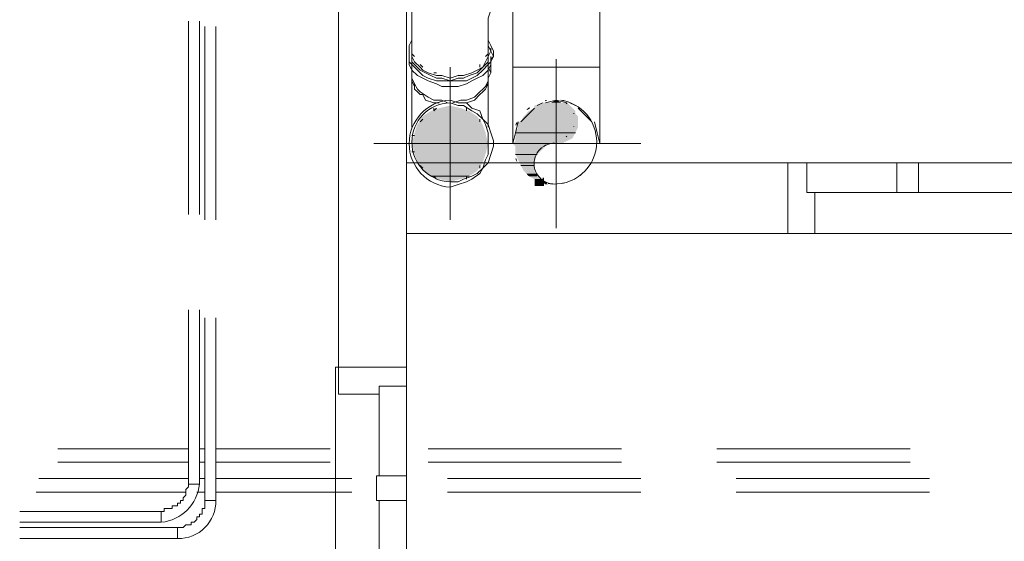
# Model space of a CAD drawing. Header units: millimetres. Extents: x 413 to 305578, y 115 to 38116.
# Tile 166 of 194: x 109860 to 111298, y 14388 to 15150. Entities that reach past the tile are written whole.
import ezdxf

# ---------------------------------------------------------------- set-up
doc = ezdxf.new("R2010")
doc.units = ezdxf.units.MM
for name, color, linetype, true_color in [('PDF$_59-60$-$Floor$Plan$-$В_Этаж$02_Сводный$A-DETL-MBND', 7, 'Continuous', 0xdd3700), ('PDF$_59-60$-$Floor$Plan$-$В_Этаж$02_Сводный$M-HVAC-DUCT-ANNO', 70, 'Continuous', 0x7fff00), ('PDF$_59-60$-$Floor$Plan$-$В_Этаж$02_Сводный$P-PIPE-CNTR', 150, 'Continuous', 0x007fff), ('PDF$_V$line_ifc_RVT-1-В_Этаж$02_Сводный$A-DOOR', 7, 'Continuous', 0xbababa), ('PDF$_V$line_ifc_RVT-1-В_Этаж$02_Сводный$A-GENM', 7, 'Continuous', 0xdd6e6e), ('PDF$_V$line_ifc_RVT-1-В_Этаж$02_Сводный$A-WALL', 7, 'Continuous', 0xdcdcdc)]:
    doc.layers.add(name, color=color, linetype=linetype, true_color=true_color)
for name, color, linetype in [('PDF$_59-60$-$Floor$Plan$-$В_Этаж$02_Сводный$M-HVAC-DUCT', 5, 'Continuous'), ('PDF$_59-60$-$Floor$Plan$-$В_Этаж$02_Сводный$M-HVAC-DUCT-CNTR', 5, 'Continuous'), ('PDF$_59-60$-$Floor$Plan$-$В_Этаж$02_Сводный$P-PIPE', 3, 'Continuous')]:
    doc.layers.add(name, color=color, linetype=linetype)

msp = doc.modelspace()

# ---------------------------------------------------------------- linework, layer by layer
at = {"layer": 'PDF$_59-60$-$Floor$Plan$-$В_Этаж$02_Сводный$A-DETL-MBND', "lineweight": 0}
for points in [[(110436.8, 15359), (110432.8, 15359), (110432.8, 15152.1), (110432.8, 15148.1), (110432.8, 15144.1), (110432.8, 15140.1), (110432.8, 15136.2), (110432.8, 15132.2), (110432.8, 15128.2), (110432.8, 15124.2), (110432.8, 15120.3), (110432.8, 15116.3), (110432.8, 15112.3)], [(110544.2, 15112.3), (110544.2, 15116.3), (110544.2, 15120.3), (110544.2, 15124.2), (110544.2, 15128.2), (110544.2, 15132.2), (110544.2, 15136.2), (110544.2, 15140.1), (110544.2, 15144.1), (110544.2, 15148.1), (110544.2, 15152.1), (110548.2, 15164), (110548.2, 15199.8)], [(110432.8, 15120.3), (110428.8, 15112.3), (110428.8, 15104.3), (110428.8, 15096.4), (110428.8, 15088.4), (110432.8, 15084.4), (110440.8, 15076.5), (110448.7, 15068.5), (110456.7, 15064.5), (110468.6, 15060.6), (110476.6, 15060.6), (110488.5, 15060.6), (110500.5, 15060.6), (110512.4, 15060.6), (110520.4, 15064.5), (110528.3, 15068.5), (110536.3, 15076.5), (110544.2, 15084.4), (110548.2, 15088.4), (110552.2, 15096.4), (110552.2, 15104.3), (110548.2, 15112.3), (110544.2, 15120.3)], [(110428.8, 15096.4), (110428.8, 15104.3), (110428.8, 15096.4), (110428.8, 15092.4), (110428.8, 15084.4), (110432.8, 15076.5), (110440.8, 15068.5), (110448.7, 15064.5), (110456.7, 15060.6), (110468.6, 15056.6), (110476.6, 15052.6), (110488.5, 15052.6), (110500.5, 15052.6), (110512.4, 15056.6), (110520.4, 15060.6), (110528.3, 15064.5), (110536.3, 15068.5), (110544.2, 15076.5), (110548.2, 15084.4), (110548.2, 15092.4), (110552.2, 15096.4), (110548.2, 15104.3), (110548.2, 15108.3)], [(110432.8, 15116.3), (110432.8, 15112.3), (110432.8, 15104.3), (110432.8, 15096.4), (110436.8, 15088.4), (110444.8, 15080.5), (110448.7, 15076.5), (110456.7, 15072.5), (110468.6, 15068.5), (110476.6, 15068.5), (110488.5, 15064.5), (110500.5, 15068.5), (110508.4, 15068.5), (110520.4, 15072.5), (110528.3, 15076.5), (110536.3, 15080.5), (110540.3, 15088.4), (110544.2, 15096.4), (110544.2, 15104.3), (110544.2, 15112.3), (110544.2, 15116.3)], [(110432.8, 14992.9), (110432.8, 15064.5), (110432.8, 15112.3), (110432.8, 15104.3), (110432.8, 15096.4), (110432.8, 15088.4), (110436.8, 15084.4), (110444.8, 15076.5), (110452.7, 15072.5), (110460.7, 15068.5), (110468.6, 15064.5), (110476.6, 15064.5), (110488.5, 15060.6), (110500.5, 15064.5), (110508.4, 15064.5), (110516.4, 15068.5), (110528.3, 15072.5), (110532.3, 15076.5), (110540.3, 15084.4), (110544.2, 15088.4), (110544.2, 15096.4), (110548.2, 15104.3), (110544.2, 15112.3), (110544.2, 15064.5), (110544.2, 14992.9)], [(110432.8, 15108.3), (110432.8, 15104.3), (110432.8, 15100.4), (110436.8, 15096.4)], [(110540.3, 15096.4), (110544.2, 15100.4), (110544.2, 15104.3)], [(110552.2, 15096.4), (110552.2, 15104.3)], [(110432.8, 15096.4), (110432.8, 15072.5)], [(110548.2, 15072.5), (110548.2, 15096.4)], [(110432.8, 15080.5), (110432.8, 15072.5), (110432.8, 15064.5), (110436.8, 15056.6), (110440.8, 15048.6), (110444.8, 15044.6), (110456.7, 15036.7), (110464.7, 15032.7), (110476.6, 15032.7), (110484.6, 15028.7)], [(110444.8, 15084.4), (110448.7, 15080.5)], [(110492.5, 15028.7), (110504.5, 15032.7), (110512.4, 15032.7), (110524.3, 15036.7), (110532.3, 15044.6), (110536.3, 15048.6), (110544.2, 15056.6), (110544.2, 15064.5), (110548.2, 15072.5), (110544.2, 15080.5)], [(110532.3, 15080.5), (110532.3, 15084.4)], [(110464.7, 15072.5), (110468.6, 15072.5)], [(110512.4, 15072.5), (110512.4, 15072.5)], [(110432.8, 15060.6), (110436.8, 15052.6), (110436.8, 15056.6), (110436.8, 15048.6), (110440.8, 15044.6), (110444.8, 15040.7), (110440.8, 15044.6), (110436.8, 15048.6), (110436.8, 15056.6)], [(110544.2, 15056.6), (110540.3, 15048.6), (110536.3, 15044.6), (110532.3, 15040.7), (110524.3, 15032.7), (110512.4, 15028.7), (110504.5, 15028.7), (110512.4, 15028.7), (110524.3, 15032.7), (110532.3, 15040.7), (110536.3, 15044.6), (110540.3, 15048.6), (110544.2, 15056.6), (110540.3, 15052.6), (110544.2, 15060.6)], [(110444.8, 15040.7), (110448.7, 15040.7), (110452.7, 15032.7), (110464.7, 15028.7)], [(110448.7, 15040.7), (110452.7, 15032.7), (110464.7, 15028.7), (110468.6, 15028.7), (110472.6, 15028.7), (110468.6, 15028.7)], [(110532.3, 15040.7), (110532.3, 15040.7)], [(110468.6, 15020.8), (110464.7, 15016.8), (110464.7, 15020.8), (110464.7, 15016.8)], [(110512.4, 15028.7), (110512.4, 15028.7)], [(110512.4, 15016.8), (110512.4, 15020.8)], [(110448.7, 15004.9), (110444.8, 15000.9)], [(110444.8, 15004.9), (110444.8, 15004.9)], [(110532.3, 15000.9), (110532.3, 15004.9)], [(110532.3, 15004.9), (110532.3, 15004.9)], [(110436.8, 14981), (110432.8, 14981)], [(110436.8, 14981), (110436.8, 14981)], [(110544.2, 14981), (110544.2, 14981)], [(110544.2, 14981), (110544.2, 14981)], [(110432.8, 14957.1), (110436.8, 14957.1)], [(110544.2, 14957.1), (110544.2, 14957.1)], [(110444.8, 14937.2), (110448.7, 14933.2)], [(110532.3, 14933.2), (110532.3, 14937.2)], [(110464.7, 14921.3), (110468.6, 14917.3)], [(110512.4, 14917.3), (110512.4, 14921.3)]]:
    msp.add_lwpolyline(points, dxfattribs=at)
at = {"layer": 'PDF$_59-60$-$Floor$Plan$-$В_Этаж$02_Сводный$A-DETL-MBND', "color": 5, "lineweight": 0}
for points in [[(110106.5, 15148.1), (110106.5, 14865.6)], [(110122.4, 14865.6), (110122.4, 15148.1)], [(110106.5, 14726.3), (110106.5, 14471.6), (110122.4, 14471.6), (110122.4, 14726.3)], [(109859.8, 14415.9), (110066.7, 14415.9), (110066.7, 14431.8), (109859.8, 14431.8)]]:
    msp.add_lwpolyline(points, dxfattribs=at)
at = {"layer": 'PDF$_59-60$-$Floor$Plan$-$В_Этаж$02_Сводный$A-DETL-MBND', "color": 1, "lineweight": 0}
for points in [[(110130.4, 15140.1), (110130.4, 14857.6)], [(110146.3, 14857.6), (110146.3, 15140.1)], [(110130.4, 14714.4), (110130.4, 14447.8), (110146.3, 14447.8), (110146.3, 14714.4)], [(109859.8, 14392.1), (110090.6, 14392.1), (110090.6, 14408), (109859.8, 14408)]]:
    msp.add_lwpolyline(points, dxfattribs=at)
at = {"layer": 'PDF$_59-60$-$Floor$Plan$-$В_Этаж$02_Сводный$A-DETL-MBND', "lineweight": 0}
for points in [[(110488.5, 14905.4), (110500.5, 14909.4), (110512.4, 14913.3), (110520.4, 14917.3), (110532.3, 14925.3), (110536.3, 14933.2), (110544.2, 14941.2), (110548.2, 14953.1), (110552.2, 14965.1), (110552.2, 14973), (110548.2, 14985), (110544.2, 14996.9), (110536.3, 15004.9), (110532.3, 15016.8), (110520.4, 15020.8), (110512.4, 15028.7), (110500.5, 15028.7), (110488.5, 15032.7, 0.9375)], [(110488.5, 14913.3), (110500.5, 14913.3), (110508.4, 14917.3), (110520.4, 14921.3), (110528.3, 14925.3), (110536.3, 14933.2), (110540.3, 14945.2), (110544.2, 14953.1), (110544.2, 14965.1), (110544.2, 14973), (110544.2, 14985), (110540.3, 14996.9), (110536.3, 15004.9), (110528.3, 15012.8), (110520.4, 15016.8), (110508.4, 15024.7), (110500.5, 15024.7), (110488.5, 15028.7, 0.966112)]]:
    msp.add_lwpolyline(points, format="xyb", close=True, dxfattribs=at)
msp.add_lwpolyline([(110512.4, 15016.8), (110512.4, 15020.8)], close=True, dxfattribs=at)
at = {"layer": 'PDF$_59-60$-$Floor$Plan$-$В_Этаж$02_Сводный$A-DETL-MBND', "color": 150, "lineweight": 0, "true_color": 0x007fff}
for points in [[(110106.5, 14523.4), (109915.5, 14523.4)], [(110130.4, 14523.4), (110122.4, 14523.4)], [(110313.5, 14523.4), (110146.3, 14523.4)], [(110739.2, 14523.4), (110456.7, 14523.4)], [(111161, 14523.4), (110878.5, 14523.4)], [(109915.5, 14503.5), (110106.5, 14503.5)], [(110122.4, 14503.5), (110130.4, 14503.5)], [(110146.3, 14503.5), (110313.5, 14503.5)], [(110456.7, 14503.5), (110739.2, 14503.5)], [(110878.5, 14503.5), (111161, 14503.5)]]:
    msp.add_lwpolyline(points, dxfattribs=at)
at = {"layer": 'PDF$_59-60$-$Floor$Plan$-$В_Этаж$02_Сводный$A-DETL-MBND', "color": 220, "lineweight": 0, "true_color": 0xff00bf}
for points in [[(110106.5, 14479.6), (109887.7, 14479.6)], [(110130.4, 14479.6), (110122.4, 14479.6)], [(110345.3, 14479.6), (110146.3, 14479.6)], [(110767.1, 14479.6), (110484.6, 14479.6)], [(111188.9, 14479.6), (110906.4, 14479.6)], [(109883.7, 14459.7), (110102.6, 14459.7)], [(110118.5, 14459.7), (110130.4, 14459.7)], [(110146.3, 14459.7), (110345.3, 14459.7)], [(110484.6, 14459.7), (110767.1, 14459.7)], [(110906.4, 14459.7), (111188.9, 14459.7)]]:
    msp.add_lwpolyline(points, dxfattribs=at)
at = {"layer": 'PDF$_59-60$-$Floor$Plan$-$В_Этаж$02_Сводный$A-DETL-MBND', "color": 5, "lineweight": 0}
msp.add_lwpolyline([(110122.4, 14471.6), (110106.5, 14471.6), (110106.5, 14467.7), (110102.6, 14463.7), (110102.6, 14459.7), (110102.6, 14455.7), (110098.6, 14451.7), (110098.6, 14447.8), (110094.6, 14447.8), (110094.6, 14443.8), (110090.6, 14443.8), (110090.6, 14439.8), (110086.6, 14439.8), (110082.7, 14439.8), (110082.7, 14435.8), (110078.7, 14435.8), (110074.7, 14435.8), (110070.7, 14435.8), (110070.7, 14431.8), (110066.7, 14431.8), (110066.7, 14415.9, 0.358765)], format="xyb", close=True, dxfattribs=at)
at = {"layer": 'PDF$_59-60$-$Floor$Plan$-$В_Этаж$02_Сводный$A-DETL-MBND', "color": 1, "lineweight": 0}
msp.add_lwpolyline([(110146.3, 14447.8), (110130.4, 14447.8), (110130.4, 14443.8), (110130.4, 14439.8), (110130.4, 14435.8), (110126.4, 14435.8), (110126.4, 14431.8), (110126.4, 14427.9), (110122.4, 14427.9), (110122.4, 14423.9), (110118.5, 14423.9), (110118.5, 14419.9), (110114.5, 14415.9), (110110.5, 14415.9), (110110.5, 14412), (110106.5, 14412), (110102.6, 14412), (110098.6, 14408), (110094.6, 14408), (110090.6, 14408), (110090.6, 14392.1, 0.428571)], format="xyb", close=True, dxfattribs=at)
at = {"layer": 'PDF$_59-60$-$Floor$Plan$-$В_Этаж$02_Сводный$M-HVAC-DUCT', "lineweight": 0}
for points in [[(110580.1, 15275.4), (110580.1, 15080.5), (110584, 15080.5), (110588, 15080.5), (110600, 15080.5), (110611.9, 15080.5), (110627.8, 15080.5), (110643.7, 15080.5), (110580.1, 15080.5), (110580.1, 14969), (110584, 14985), (110588, 15000.9)], [(110699.4, 15000.9), (110703.4, 14985), (110707.4, 14969), (110707.4, 15080.5), (110703.4, 15080.5), (110707.4, 15080.5), (110707.4, 15275.4)], [(110659.6, 15028.7), (110643.7, 15032.7), (110627.8, 15028.7)], [(110611.9, 15020.8), (110592, 15000.9)], [(110623.8, 15028.7), (110615.9, 15024.7)], [(110671.6, 15024.7), (110663.6, 15028.7)], [(110695.5, 15000.9), (110675.6, 15020.8)]]:
    msp.add_lwpolyline(points, dxfattribs=at)
msp.add_lwpolyline([(110659.6, 15080.5), (110675.6, 15080.5), (110687.5, 15080.5), (110699.4, 15080.5), (110703.4, 15080.5), (110699.4, 15080.5), (110687.5, 15080.5), (110675.6, 15080.5), (110659.6, 15080.5), (110643.7, 15080.5)], close=True, dxfattribs=at)
at = {"layer": 'PDF$_59-60$-$Floor$Plan$-$В_Этаж$02_Сводный$M-HVAC-DUCT-ANNO', "color": 5, "lineweight": 0}
for points in [[(110627.7, 15031.8, -0.00702), (110629.4, 15032.2, 0.011445), (110627.7, 15031.8)], [(110631.9, 14910.7, 0.458875), (110702.8, 14971.6, 0.37092), (110650.3, 15032.6)], [(110603.4, 15020.5, -0.006412), (110604.7, 15021.4, 0.019134), (110601, 15018.5)], [(110585.6, 14998.5, -0.005801), (110586.3, 14999.8, 0.016847), (110584.5, 14996, -0.00947), (110585.6, 14998.5)], [(110697.8, 14996, 0.00937), (110696.8, 14998.1, 0.005765), (110696, 14999.8)], [(110622.9, 14963.4, 0.144785), (110613, 14949.7, 0.150933), (110612.6, 14931, 0.144785), (110622.9, 14916.2)]]:
    msp.add_lwpolyline(points, format="xyb", dxfattribs=at)
at = {"layer": 'PDF$_59-60$-$Floor$Plan$-$В_Этаж$02_Сводный$M-HVAC-DUCT-ANNO', "lineweight": 0}
for points in [[(110671.6, 14985), (110584, 14985), (110671.6, 14985)], [(110615.9, 14953.1), (110584, 14953.1), (110615.9, 14953.1)], [(110611.9, 14937.2), (110592, 14937.2), (110611.9, 14937.2)]]:
    msp.add_lwpolyline(points, dxfattribs=at)
at = {"layer": 'PDF$_59-60$-$Floor$Plan$-$В_Этаж$02_Сводный$M-HVAC-DUCT-ANNO', "color": 5, "lineweight": 0}
for points in [[(110584.5, 14947.2, 0.016847), (110586.3, 14943.5, -0.016735)], [(110601, 14924.8, 0.019134), (110604.7, 14921.9, -0.018966)], [(110626.6, 14911.7, 0.011445), (110629.4, 14911.1, -0.011288)]]:
    msp.add_lwpolyline(points, format="xyb", close=True, dxfattribs=at)
at = {"layer": 'PDF$_59-60$-$Floor$Plan$-$В_Этаж$02_Сводный$M-HVAC-DUCT-ANNO', "lineweight": 0, "const_width": 11.9}
msp.add_lwpolyline([(110617.9, 14917.3), (110617.9, 14913.3), (110625.8, 14913.3)], dxfattribs=at)
at = {"layer": 'PDF$_59-60$-$Floor$Plan$-$В_Этаж$02_Сводный$M-HVAC-DUCT-ANNO', "color": 5, "lineweight": 0}
for centre, radius, start, end in [((110641.1, 14971.6), 61.8, 77.3939, 78.9959), ((110641.1, 14971.7), 61.6, 129.6604, 130.5843), ((110641.1, 15003.5), 29.8, 52.3163, 55.4332), ((110641.1, 14971.6), 61.7, 52.3446, 53.7998), ((110641.2, 14971.8), 61.5, 49.4166, 50.3311), ((110641.2, 15003.5), 29.8, 17.9991, 19.3646), ((110641.2, 15003.5), 29.8, 340.6354, 342.0009), ((110641.1, 15003.5), 29.8, 304.5668, 307.6837), ((110641.1, 14939.8), 29.8, 90, 124.5687), ((110641.1, 14971.6), 61.7, 332.8309, 336.6917), ((110641.1, 14971.6), 61.7, 306.2116, 310.5777), ((110641.1, 14939.8), 29.8, 235.4313, 270), ((110641.1, 14971.7), 61.7, 281.0311, 283.6226)]:
    msp.add_arc(centre, radius, start, end, dxfattribs=at)
at = {"layer": 'PDF$_59-60$-$Floor$Plan$-$В_Этаж$02_Сводный$M-HVAC-DUCT-ANNO', "transparency": 33554559}
for points in [[(110643.7, 15032.7), (110651.7, 15028.7), (110635.8, 15028.7)], [(110611.9, 15020.8), (110671.6, 15016.8), (110603.9, 15016.8)], [(110623.8, 15028.7), (110663.6, 15024.7), (110611.9, 15024.7)], [(110663.6, 15024.7), (110611.9, 15024.7), (110667.6, 15020.8)], [(110611.9, 15024.7), (110667.6, 15020.8), (110611.9, 15020.8)], [(110667.6, 15020.8), (110611.9, 15020.8), (110671.6, 15016.8)], [(110627.8, 15028.7), (110659.6, 15028.7), (110623.8, 15028.7)], [(110659.6, 15028.7), (110623.8, 15028.7), (110663.6, 15024.7)], [(110635.8, 15028.7), (110655.7, 15028.7), (110627.8, 15028.7)], [(110655.7, 15028.7), (110627.8, 15028.7), (110659.6, 15028.7)], [(110651.7, 15028.7), (110635.8, 15028.7), (110655.7, 15028.7)], [(110596, 15008.8), (110675.6, 15000.9), (110592, 15000.9)], [(110600, 15012.8), (110675.6, 15008.8), (110596, 15008.8)], [(110675.6, 15008.8), (110596, 15008.8), (110675.6, 15000.9)], [(110603.9, 15016.8), (110671.6, 15012.8), (110600, 15012.8)], [(110671.6, 15012.8), (110600, 15012.8), (110675.6, 15008.8)], [(110671.6, 15016.8), (110603.9, 15016.8), (110671.6, 15012.8)], [(110588, 14992.9), (110671.6, 14985), (110584, 14985)], [(110675.6, 15000.9), (110592, 15000.9), (110588, 15000.9)], [(110675.6, 15000.9), (110588, 15000.9), (110675.6, 14992.9)], [(110588, 15000.9), (110675.6, 14992.9), (110588, 14992.9)], [(110675.6, 14992.9), (110588, 14992.9), (110671.6, 14985)], [(110592, 15000.9), (110675.6, 15000.9), (110675.6, 15000.9)], [(110584, 14985), (110671.6, 14985), (110671.6, 14985)], [(110671.6, 14985), (110584, 14985), (110667.6, 14977)], [(110584, 14985), (110667.6, 14977), (110584, 14977)], [(110667.6, 14977), (110584, 14977), (110659.6, 14973)], [(110584, 14977), (110659.6, 14973), (110584, 14973)], [(110584, 14973), (110651.7, 14969), (110580.1, 14969)], [(110643.7, 14969), (110643.7, 14969), (110580.1, 14969)], [(110643.7, 14969), (110580.1, 14969), (110651.7, 14969)], [(110635.8, 14969), (110635.8, 14969), (110580.1, 14969)], [(110635.8, 14969), (110580.1, 14969), (110643.7, 14969)], [(110635.8, 14969), (110580.1, 14969), (110627.8, 14965.1)], [(110580.1, 14969), (110627.8, 14965.1), (110584, 14965.1)], [(110659.6, 14973), (110584, 14973), (110651.7, 14969)], [(110627.8, 14965.1), (110584, 14965.1), (110623.8, 14961.1)], [(110584, 14965.1), (110623.8, 14961.1), (110584, 14961.1)], [(110623.8, 14961.1), (110584, 14961.1), (110615.9, 14953.1)], [(110584, 14961.1), (110615.9, 14953.1), (110584, 14953.1)], [(110584, 14953.1), (110615.9, 14953.1), (110615.9, 14953.1)], [(110615.9, 14953.1), (110584, 14953.1), (110611.9, 14945.2)], [(110584, 14953.1), (110611.9, 14945.2), (110588, 14945.2)], [(110611.9, 14945.2), (110588, 14945.2), (110611.9, 14937.2)], [(110588, 14945.2), (110611.9, 14937.2), (110592, 14937.2)], [(110592, 14937.2), (110611.9, 14937.2), (110611.9, 14937.2)], [(110611.9, 14937.2), (110592, 14937.2), (110611.9, 14929.2)], [(110592, 14937.2), (110611.9, 14929.2), (110596, 14929.2)], [(110611.9, 14929.2), (110596, 14929.2), (110615.9, 14925.3)], [(110596, 14929.2), (110615.9, 14925.3), (110600, 14925.3)], [(110615.9, 14925.3), (110600, 14925.3), (110615.9, 14921.3)], [(110600, 14925.3), (110615.9, 14921.3), (110603.9, 14921.3)], [(110615.9, 14921.3), (110603.9, 14921.3), (110623.8, 14917.3)], [(110603.9, 14921.3), (110623.8, 14917.3), (110611.9, 14917.3)], [(110623.8, 14913.3), (110627.8, 14909.4), (110631.8, 14909.4)], [(110623.8, 14913.3), (110627.8, 14913.3), (110631.8, 14909.4)], [(110627.8, 14909.4), (110631.8, 14909.4), (110635.8, 14909.4)]]:
    msp.add_solid(points, dxfattribs=at)
at = {"layer": 'PDF$_59-60$-$Floor$Plan$-$В_Этаж$02_Сводный$M-HVAC-DUCT-CNTR', "lineweight": 0}
for points in [[(110643.7, 14905.4), (110643.7, 14845.7), (110643.7, 15092.4)], [(110520.4, 14969), (110767.1, 14969), (110707.4, 14969)], [(110544.2, 14969), (110580.1, 14969)]]:
    msp.add_lwpolyline(points, dxfattribs=at)
at = {"layer": 'PDF$_59-60$-$Floor$Plan$-$В_Этаж$02_Сводный$P-PIPE', "lineweight": 0}
for points in [[(110536.3, 14941.2), (110440.8, 14941.2), (110536.3, 14941.2)], [(110516.4, 14921.3), (110460.7, 14921.3), (110516.4, 14921.3)]]:
    msp.add_lwpolyline(points, dxfattribs=at)
at = {"layer": 'PDF$_59-60$-$Floor$Plan$-$В_Этаж$02_Сводный$P-PIPE', "transparency": 33554559}
for points in [[(110472.6, 15020.8), (110516.4, 15016.8), (110460.7, 15016.8)], [(110488.5, 15024.7), (110504.5, 15020.8), (110472.6, 15020.8)], [(110504.5, 15020.8), (110472.6, 15020.8), (110516.4, 15016.8)], [(110448.7, 15008.8), (110536.3, 14996.9), (110440.8, 14996.9)], [(110460.7, 15016.8), (110528.3, 15008.8), (110448.7, 15008.8)], [(110528.3, 15008.8), (110448.7, 15008.8), (110536.3, 14996.9)], [(110516.4, 15016.8), (110460.7, 15016.8), (110528.3, 15008.8)], [(110440.8, 14996.9), (110540.3, 14985), (110436.8, 14985)], [(110536.3, 14996.9), (110440.8, 14996.9), (110540.3, 14985)], [(110436.8, 14985), (110544.2, 14969), (110432.8, 14969)], [(110540.3, 14985), (110436.8, 14985), (110544.2, 14969)], [(110544.2, 14969), (110432.8, 14969), (110540.3, 14953.1)], [(110432.8, 14969), (110540.3, 14953.1), (110436.8, 14953.1)], [(110540.3, 14953.1), (110436.8, 14953.1), (110536.3, 14941.2)], [(110436.8, 14953.1), (110536.3, 14941.2), (110440.8, 14941.2)], [(110440.8, 14941.2), (110536.3, 14941.2), (110536.3, 14941.2)], [(110536.3, 14941.2), (110440.8, 14941.2), (110528.3, 14929.2)], [(110440.8, 14941.2), (110528.3, 14929.2), (110448.7, 14929.2)], [(110528.3, 14929.2), (110448.7, 14929.2), (110516.4, 14921.3)], [(110448.7, 14929.2), (110516.4, 14921.3), (110460.7, 14921.3)], [(110460.7, 14921.3), (110516.4, 14921.3), (110516.4, 14921.3)], [(110460.7, 14921.3), (110472.6, 14917.3), (110504.5, 14917.3)], [(110460.7, 14921.3), (110516.4, 14921.3), (110504.5, 14917.3)], [(110472.6, 14917.3), (110504.5, 14917.3), (110488.5, 14913.3)]]:
    msp.add_solid(points, dxfattribs=at)
at = {"layer": 'PDF$_59-60$-$Floor$Plan$-$В_Этаж$02_Сводный$P-PIPE-CNTR', "color": 22, "lineweight": 0, "true_color": 0xdd3700}
for points in [[(110488.5, 14857.6), (110488.5, 15080.5)], [(110377.1, 14969), (110600, 14969)]]:
    msp.add_lwpolyline(points, dxfattribs=at)
at = {"layer": 'PDF$_V$line_ifc_RVT-1-В_Этаж$02_Сводный$A-DOOR', "color": 53, "lineweight": 0, "true_color": 0xdddd6e}
for points in [[(111009.8, 14897.4), (111009.8, 14941.2), (110982, 14941.2), (110982, 14837.7), (111021.7, 14837.7), (111021.7, 14897.4)], [(111141.1, 14941.2), (111009.8, 14941.2), (111009.8, 14897.4), (111141.1, 14897.4)], [(111586.8, 14941.2), (111173, 14941.2), (111173, 14897.4), (111141.1, 14897.4), (111141.1, 14941.2), (111173, 14941.2), (111173, 14897.4), (111586.8, 14897.4), (111622.6, 14897.4), (111622.6, 14941.2), (111622.6, 14897.4), (111753.9, 14897.4), (111753.9, 14941.2), (111622.6, 14941.2), (111586.8, 14941.2), (111586.8, 14897.4)], [(110385.1, 14614.9), (110424.9, 14614.9), (110424.9, 14642.7), (110325.4, 14642.7), (110325.4, 14603), (110385.1, 14603)], [(110424.9, 14483.6), (110424.9, 14614.9), (110385.1, 14614.9), (110385.1, 14483.6)], [(110424.9, 14447.8), (110424.9, 14483.6), (110381.1, 14483.6), (110381.1, 14447.8)], [(110424.9, 14033.9), (110424.9, 14447.8), (110385.1, 14447.8), (110385.1, 14033.9)]]:
    msp.add_lwpolyline(points, close=True, dxfattribs=at)
at = {"layer": 'PDF$_V$line_ifc_RVT-1-В_Этаж$02_Сводный$A-DOOR', "lineweight": 0}
for points in [[(111173, 14941.2), (111176.9, 14941.2), (111180.9, 14941.2), (111184.9, 14941.2), (111188.9, 14941.2), (111192.9, 14941.2), (111196.8, 14941.2), (111200.8, 14941.2), (111204.8, 14941.2), (111208.8, 14941.2), (111379.9, 14941.2), (111555, 14941.2), (111558.9, 14941.2), (111562.9, 14941.2), (111566.9, 14941.2), (111570.9, 14941.2), (111574.9, 14941.2), (111578.8, 14941.2), (111582.8, 14941.2), (111586.8, 14941.2)], [(111176.9, 14941.2), (111176.9, 14941.2)], [(111180.9, 14941.2), (111180.9, 14941.2)], [(111184.9, 14941.2), (111184.9, 14941.2)], [(111188.9, 14941.2), (111188.9, 14941.2)], [(111188.9, 14941.2), (111188.9, 14941.2)], [(111192.9, 14941.2), (111192.9, 14941.2)], [(111196.8, 14941.2), (111196.8, 14941.2)], [(111196.8, 14941.2), (111196.8, 14941.2)], [(111200.8, 14941.2), (111200.8, 14941.2)], [(111204.8, 14941.2), (111204.8, 14941.2)], [(111204.8, 14941.2), (111204.8, 14941.2)], [(111208.8, 14941.2), (111208.8, 14941.2)], [(111208.8, 14941.2), (111208.8, 14941.2)], [(110424.9, 14447.8), (110424.9, 14447.8)], [(110424.9, 14447.8), (110424.9, 14443.8), (110424.9, 14439.8), (110424.9, 14435.8), (110424.9, 14431.8), (110424.9, 14427.9), (110424.9, 14423.9), (110424.9, 14419.9), (110424.9, 14415.9), (110424.9, 14240.8), (110424.9, 14069.7), (110424.9, 14065.8), (110424.9, 14061.8), (110424.9, 14057.8), (110424.9, 14053.8), (110424.9, 14049.8), (110424.9, 14045.9), (110424.9, 14041.9), (110424.9, 14037.9), (110424.9, 14033.9)], [(110424.9, 14447.8), (110424.9, 14447.8)], [(110424.9, 14443.8), (110424.9, 14443.8)], [(110424.9, 14439.8), (110424.9, 14439.8)], [(110424.9, 14435.8), (110424.9, 14435.8)], [(110424.9, 14431.8), (110424.9, 14431.8)], [(110424.9, 14431.8), (110424.9, 14431.8)], [(110424.9, 14427.9), (110424.9, 14427.9)], [(110424.9, 14423.9), (110424.9, 14423.9)], [(110424.9, 14423.9), (110424.9, 14423.9)], [(110424.9, 14419.9), (110424.9, 14419.9)], [(110424.9, 14419.9), (110424.9, 14419.9)], [(110424.9, 14415.9), (110424.9, 14415.9)], [(110424.9, 14415.9), (110424.9, 14415.9)]]:
    msp.add_lwpolyline(points, dxfattribs=at)
at = {"layer": 'PDF$_V$line_ifc_RVT-1-В_Этаж$02_Сводный$A-GENM', "lineweight": 0}
for points in [[(110982, 14837.7), (111781.8, 14837.7), (111781.8, 14941.2), (110982, 14941.2)], [(110321.4, 14642.7), (110321.4, 13842.9), (110424.9, 13842.9), (110424.9, 14642.7)]]:
    msp.add_lwpolyline(points, close=True, dxfattribs=at)
at = {"layer": 'PDF$_V$line_ifc_RVT-1-В_Этаж$02_Сводный$A-WALL', "lineweight": 0}
for points in [[(110424.9, 14642.7), (110424.9, 17281), (110325.4, 17281), (110325.4, 14642.7)], [(110982, 14941.2), (110424.9, 14941.2), (110424.9, 14837.7), (110982, 14837.7)]]:
    msp.add_lwpolyline(points, close=True, dxfattribs=at)

doc.saveas('drawing.dxf')
